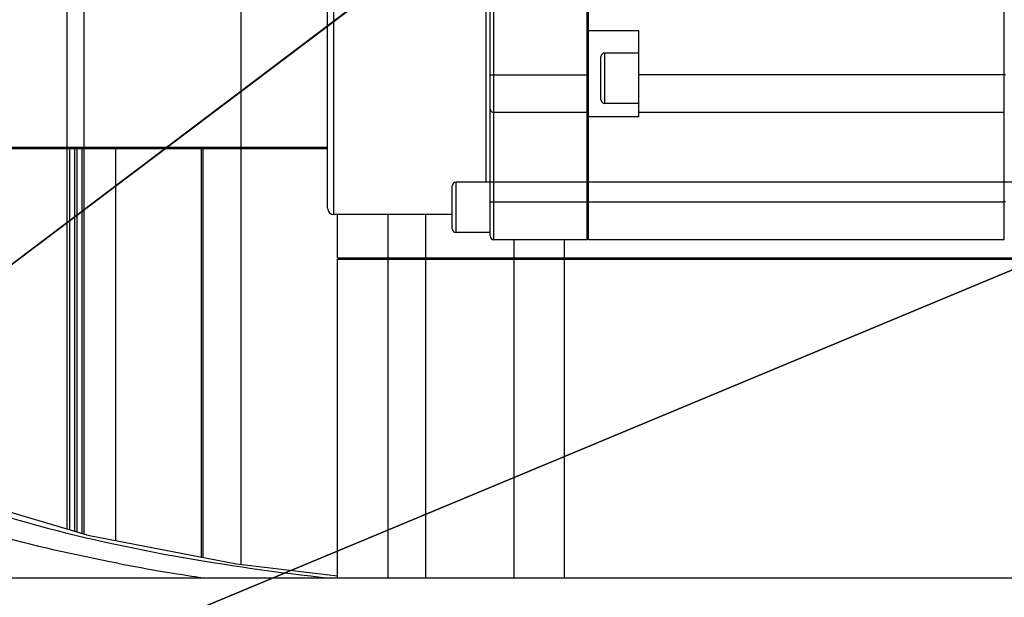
# Model space of a CAD drawing. Header units: millimetres. Extents: x 0 to 8410, y 0 to 5940.
# Tile 64 of 122: x 4814 to 4892, y 1878 to 1924. Entities that reach past the tile are written whole.
import ezdxf

# ---------------------------------------------------------------- set-up
doc = ezdxf.new("R2010")
doc.units = ezdxf.units.MM
doc.header["$LTSCALE"] = 462.55
doc.layers.get('0').update_dxf_attribs({"linetype": 'CONTINUOUS'})
for name, color, linetype in [('204102000021_DXF_DIMENSION', 7, 'CONTINUOUS'), ('304102000021DXF_CONTINUOUS_LINE', 7, 'CONTINUOUS'), ('304103000186DXF_CONTINUOUS_LINE', 7, 'CONTINUOUS'), ('304304000126DXF_CONTINUOUS_LINE', 7, 'CONTINUOUS'), ('304304000134DXF_CONTINUOUS_LINE', 7, 'CONTINUOUS'), ('304304000136DXF_CONTINUOUS_LINE', 7, 'CONTINUOUS')]:
    doc.layers.add(name, color=color, linetype=linetype)
doc.styles.get("Standard").update_dxf_attribs({"font": 'txt', "width": 0.7})
doc.dimstyles.new('DIMSTYLE_12', dxfattribs={"dimtxt": 65, "dimasz": 50, "dimexe": 1, "dimexo": 0, "dimtad": 1, "dimdsep": 46, "dimtxsty": 'Standard', "dimblk": '_FILLED', "dimblk1": '_FILLED', "dimblk2": '_FILLED', "dimcen": 0.09, "dimclrt": 5, "dimazin": 2, "dimtp": 0.5, "dimtm": 0.5, "dimtfac": 1, "dimtofl": 0, "dimtmove": 0, "dimatfit": 3, "dimldrblk": '_FILLED', "dimfxl": 0, "dimtolj": 1, "dimarcsym": 0})
doc.dimstyles.new('DIMSTYLE_13', dxfattribs={"dimtxt": 65, "dimasz": 50, "dimexe": 1, "dimexo": 0, "dimtad": 1, "dimdec": 1, "dimdsep": 46, "dimtxsty": 'Standard', "dimblk": '_FILLED', "dimblk1": '_FILLED', "dimblk2": '_FILLED', "dimcen": 0.09, "dimclrt": 5, "dimazin": 2, "dimtp": 1.2, "dimtm": 1.2, "dimtfac": 1, "dimtdec": 1, "dimtofl": 0, "dimtmove": 0, "dimatfit": 3, "dimldrblk": '_FILLED', "dimfxl": 0, "dimtolj": 1, "dimarcsym": 0})
doc.dimstyles.new('DIMSTYLE_14', dxfattribs={"dimtxt": 65, "dimasz": 50, "dimexe": 1, "dimexo": 0, "dimgap": 3.25, "dimtad": 0, "dimtih": 1, "dimtoh": 1, "dimdec": 1, "dimdsep": 46, "dimtxsty": 'Standard', "dimblk": '_FILLED', "dimblk1": '_FILLED', "dimblk2": '_FILLED', "dimcen": 0.09, "dimclrt": 5, "dimazin": 2, "dimtp": 0.5, "dimtm": 0.5, "dimtfac": 1, "dimtdec": 65535, "dimtofl": 0, "dimtmove": 0, "dimatfit": 3, "dimldrblk": '_FILLED', "dimfxl": 0, "dimtolj": 1, "dimarcsym": 0})

# ---------------------------------------------------------------- blocks, each defined once
blk = doc.blocks.new('_FILLED')
at = {"color": 0, "linetype": 'ByBlock'}
blk.add_solid([(0, 0), (-1, 0.17), (-1, -0.17)], dxfattribs=at)
blk = doc.blocks.new('*D24')
at = {"layer": '204102000021_DXF_DIMENSION', "color": 2, "linetype": 'Continuous'}
for p, q in [((4713.774, 1829.561), (5398.836, 2347.147)), ((4993.828, 2041.151), (4713.774, 1829.561)), ((4993.828, 2041.151), (4993.828, 2041.151))]:
    blk.add_line(p, q, dxfattribs=at)
at = {"layer": '204102000021_DXF_DIMENSION', "color": 2, "linetype": 'Continuous', "xscale": 50, "yscale": 50, "zscale": 50, "rotation": 217.0737599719}
blk.add_blockref('_FILLED', (4993.828, 2041.151), dxfattribs=at)
blk = doc.blocks.new('*D25')
at = {"layer": '204102000021_DXF_DIMENSION', "color": 2, "linetype": 'Continuous'}
for p, q in [((4713.774, 1829.561), (6309.857, 2495.221)), ((6057.541, 2389.99), (4713.774, 1829.561)), ((6057.541, 2389.99), (6057.541, 2389.99))]:
    blk.add_line(p, q, dxfattribs=at)
at = {"layer": '204102000021_DXF_DIMENSION', "color": 2, "linetype": 'Continuous', "xscale": 50, "yscale": 50, "zscale": 50, "rotation": 202.638452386}
blk.add_blockref('_FILLED', (6057.541, 2389.99), dxfattribs=at)
blk = doc.blocks.new('*D26')
at = {"layer": '204102000021_DXF_DIMENSION', "color": 2, "linetype": 'Continuous'}
for start, end in [(94.79143, 165), (0, 69.84377)]:
    blk.add_arc((4713.774, 1829.561), 554.097, start, end, dxfattribs=at)
for points in [[(4185.56, 2023.204), (4178.557, 1972.972), (4201.766, 2018.068)], [(5257.124, 1879.127), (5267.87, 1829.561), (5274.106, 1879.894)]]:
    blk.add_solid(points, dxfattribs=at)

msp = doc.modelspace()

# ---------------------------------------------------------------- linework, layer by layer
at = {"color": 2, "linetype": 'Continuous'}
msp.add_circle((4716.272, 1829.561), 351, dxfattribs=at)
at = {"layer": '304102000021DXF_CONTINUOUS_LINE', "color": 7, "linetype": 'Continuous'}
msp.add_line((4757.774, 1879.561), (4941.274, 1879.561), dxfattribs=at)
at = {"layer": '304103000186DXF_CONTINUOUS_LINE', "color": 7, "linetype": 'Continuous'}
msp.add_lwpolyline([(4838.774, 1879.683), (4830.743, 1880.641), (4819.092, 1882.889), (4809.335, 1885.779), (4801.81, 1889.184), (4797.107, 1892.532)], dxfattribs=at)
at = {"layer": '304103000186DXF_CONTINUOUS_LINE', "color": 9, "linetype": 'Continuous'}
for centre, radius, start, end in [((4850.977, 2035.332), 157.448, 259.14256, 260.5135), ((4852.982, 2047.086), 169.372, 260.49972, 260.73978), ((4854.293, 2055.207), 177.598, 260.74389, 261.50688)]:
    msp.add_arc(centre, radius, start, end, dxfattribs=at)
for points, knots in [([(4821.319, 1880.702), (4814.611, 1881.99), (4803.536, 1884.811), (4793.091, 1890.647), (4790.105, 1894.195)], [0, 0, 0, 0, 0.595591, 1, 1, 1, 1]), ([(4797.168, 1891.434), (4801.974, 1887.922), (4815.741, 1882.765), (4829.87, 1880.446), (4838.209, 1879.516)], [0, 0, 0, 0, 0.414976, 1, 1, 1, 1])]:
    msp.add_open_spline(points, degree=3, knots=knots, dxfattribs=at)
at = {"layer": '304304000126DXF_CONTINUOUS_LINE', "color": 7, "linetype": 'Continuous'}
for p, q in [((4817.312, 1913.761), (4817.312, 1924.761)), ((4818.652, 1913.761), (4818.652, 1924.761)), ((4831.115, 1913.761), (4831.115, 1924.761)), ((4809.268, 1913.761), (4837.974, 1913.761)), ((4809.268, 1913.661), (4837.974, 1913.661)), ((4816.474, 1913.661), (4816.474, 1913.761)), ((4817.312, 1883.417), (4817.312, 1913.661)), ((4817.494, 1913.661), (4817.494, 1883.362)), ((4817.891, 1913.661), (4817.891, 1883.245)), ((4818.073, 1913.661), (4818.073, 1883.191)), ((4818.469, 1913.661), (4818.469, 1883.074)), ((4818.652, 1883.02), (4818.652, 1913.661)), ((4821.134, 1913.661), (4821.134, 1882.495)), ((4827.96, 1881.178), (4827.96, 1913.661)), ((4828.081, 1913.661), (4828.081, 1881.155)), ((4831.115, 1880.597), (4831.115, 1913.661))]:
    msp.add_line(p, q, dxfattribs=at)
at = {"layer": '304304000134DXF_CONTINUOUS_LINE', "color": 7, "linetype": 'Continuous'}
for p, q in [((4850.874, 1906.706), (4850.874, 1966.306)), ((4858.574, 1906.406), (4858.574, 1966.606)), ((4858.674, 1919.006), (4858.674, 1966.606)), ((4891.674, 1906.406), (4891.674, 1966.606)), ((4837.974, 1908.906), (4837.974, 1964.106)), ((4862.674, 1923.006), (4858.674, 1923.006)), ((4862.674, 1916.17), (4862.674, 1923.006)), ((4862.674, 1921.235), (4859.974, 1921.235)), ((4859.674, 1917.535), (4859.674, 1920.935)), ((4891.774, 1919.506), (4891.674, 1919.506)), ((4858.674, 1919.006), (4858.574, 1919.006)), ((4858.674, 1906.406), (4858.674, 1918.972)), ((4862.674, 1917.235), (4859.974, 1917.235)), ((4858.574, 1916.506), (4851.174, 1916.506)), ((4891.674, 1916.506), (4862.674, 1916.506)), ((4862.674, 1916.17), (4858.674, 1916.17)), ((4850.874, 1910.974), (4848.174, 1910.974)), ((4847.874, 1907.274), (4847.874, 1910.674)), ((4891.774, 1909.406), (4891.674, 1909.406)), ((4858.674, 1908.906), (4858.574, 1908.906)), ((4847.874, 1908.406), (4838.474, 1908.406)), ((4850.874, 1906.974), (4848.174, 1906.974)), ((4858.574, 1906.406), (4851.174, 1906.406)), ((4891.674, 1906.406), (4858.674, 1906.406))]:
    msp.add_line(p, q, dxfattribs=at)
at = {"layer": '304304000134DXF_CONTINUOUS_LINE', "color": 9, "linetype": 'Continuous'}
for p, q in [((4851.174, 1906.406), (4851.174, 1966.606)), ((4838.474, 1908.406), (4838.474, 1964.606)), ((4850.574, 1910.974), (4850.574, 1951.776)), ((4859.974, 1917.235), (4859.974, 1921.235)), ((4850.874, 1919.506), (4858.674, 1919.506)), ((4891.674, 1919.506), (4862.674, 1919.506)), ((4848.174, 1906.974), (4848.174, 1910.974)), ((4850.874, 1911.006), (4929.974, 1911.006)), ((4850.874, 1909.406), (4891.674, 1909.406))]:
    msp.add_line(p, q, dxfattribs=at)
at = {"layer": '304304000134DXF_CONTINUOUS_LINE', "color": 7, "linetype": 'Continuous'}
for centre, radius, start, end in [((4859.974, 1920.935), 0.3, 90, 180), ((4859.974, 1917.535), 0.3, 180, 270), ((4851.174, 1916.806), 0.3, 180, 270), ((4848.174, 1910.674), 0.3, 90, 180), ((4838.474, 1908.906), 0.5, 180, 270), ((4848.174, 1907.274), 0.3, 180, 270), ((4851.174, 1906.706), 0.3, 180, 270)]:
    msp.add_arc(centre, radius, start, end, dxfattribs=at)
at = {"layer": '304304000136DXF_CONTINUOUS_LINE', "color": 7, "linetype": 'Continuous'}
for p, q in [((4838.774, 1904.961), (4838.774, 1908.406)), ((4852.774, 1904.961), (4852.774, 1906.406)), ((4838.774, 1904.961), (4918.774, 1904.961)), ((4838.774, 1879.561), (4838.774, 1904.861)), ((4838.774, 1904.861), (4918.774, 1904.861)), ((4840.774, 1904.861), (4840.774, 1904.961)), ((4852.774, 1879.561), (4852.774, 1904.861)), ((4854.774, 1904.861), (4854.774, 1904.961))]:
    msp.add_line(p, q, dxfattribs=at)
at = {"layer": '304304000136DXF_CONTINUOUS_LINE', "color": 9, "linetype": 'Continuous'}
for p, q in [((4842.774, 1879.561), (4842.774, 1908.406)), ((4845.774, 1879.561), (4845.774, 1908.406)), ((4856.774, 1879.561), (4856.774, 1906.406))]:
    msp.add_line(p, q, dxfattribs=at)

# ---------------------------------------------------------------- dimensions: what is measured, and where the dimension line sits
at = {"layer": '204102000021_DXF_DIMENSION', "color": 2, "linetype": 'Continuous'}
for center, mpoint, dimstyle, picture, middle in [((4713.77352, 1829.56146), (6057.54055, 2389.99036), 'DIMSTYLE_13', '*D25', (6093.63155, 2422.64902)), ((4713.774, 1829.561), (4993.828, 2041.151), 'DIMSTYLE_12', '*D24', (5243.826, 2250.399))]:
    dim = msp.add_radius_dim(center=center, mpoint=mpoint, text='R<>', dimstyle=dimstyle, override={"dimpost": '<>'}, dxfattribs=at)
    dim.commit()
    dim.dimension.update_dxf_attribs({"geometry": picture, "text_midpoint": middle, "dimtype": 164})
dim = msp.add_angular_dim_2l(base=(4786.098, 2378.918), line1=((5262.329, 1829.561), (5267.87, 1829.561)), line2=((4183.909, 1971.538), (4178.557, 1972.972)), dimstyle='DIMSTYLE_14', dxfattribs=at)
dim.commit()
dim.dimension.update_dxf_attribs({"geometry": '*D26', "text_midpoint": (4699.991, 2346.418), "dimtype": 162})

doc.saveas('drawing.dxf')
